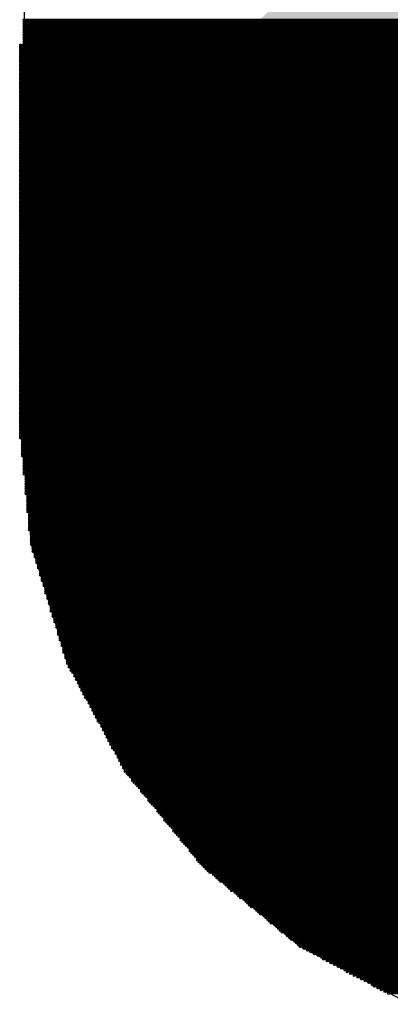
# Model space of a CAD drawing. Extents: x 0 to 30.2, y 0 to 20.7.
# Tile 123 of 131: x 18.515 to 19.037, y 17.856 to 19.243. Entities that reach past the tile are written whole.
import ezdxf

# ---------------------------------------------------------------- set-up
doc = ezdxf.new("R2010")
doc.units = 0
doc.layers.get('0').update_dxf_attribs({"linetype": 'CONTINUOUS'})
doc.layers.add('SEEEDSTUDIOXIAORP2040V1_22_GBS', color=6, linetype='CONTINUOUS')

# ---------------------------------------------------------------- blocks, each defined once
blk = doc.blocks.new('CUSTOM_270')
for points in [[(-0.801368, 0.331938), (-0.331938, 0.801368), (0.801368, 0.331938), (0.331938, 0.801368)], [(-0.801368, -0.331938), (-0.801368, 0.331938), (0.801368, -0.331938), (0.801368, 0.331938)], [(-0.331938, -0.801368), (-0.801368, -0.331938), (0.331938, -0.801368), (0.801368, -0.331938)]]:
    blk.add_solid(points)
blk = doc.blocks.new('ROUND_7')
blk.add_circle((0, 0), 0)
blk = doc.blocks.new('ROUND_8')
blk.add_circle((0, 0), 0.00127)

msp = doc.modelspace()

# ---------------------------------------------------------------- linework, layer by layer
at = {"layer": 'SEEEDSTUDIOXIAORP2040V1_22_GBS'}
for points in [[(18.52168, 20.7391), (18.52168, 19.20494)], [(18.5166, 18.67916), (18.5166, 19.20748)], [(18.5166, 19.20748), (20.50288, 19.20748)], [(18.52168, 19.20494), (20.51304, 19.20494)], [(18.53184, 18.5039), (18.5166, 18.67916)], [(18.58264, 18.3388), (18.53184, 18.5039)], [(18.66646, 18.18386), (18.58264, 18.3388)], [(18.77568, 18.04924), (18.66646, 18.18386)], [(18.9103, 17.93748), (18.77568, 18.04924)], [(19.06524, 17.8562), (18.9103, 17.93748)]]:
    msp.add_lwpolyline(points, dxfattribs=at)
at = {"layer": 'SEEEDSTUDIOXIAORP2040V1_22_GBS', "const_width": 0.00254}
for points in [[(20.51558, 19.24304), (18.52168, 19.24304)], [(18.52168, 19.2405), (20.51558, 19.2405)], [(20.51558, 19.23796), (18.52168, 19.23796)], [(18.52168, 19.23542), (20.51558, 19.23542)], [(20.51558, 19.23288), (18.52168, 19.23288)], [(18.52168, 19.23034), (20.51558, 19.23034)], [(20.51558, 19.2278), (18.52168, 19.2278)], [(18.52168, 19.22526), (20.51558, 19.22526)], [(20.51558, 19.22272), (18.52168, 19.22272)], [(18.5166, 19.20748), (20.51304, 19.20748)], [(18.52168, 19.22018), (20.51558, 19.22018)], [(20.51558, 19.21764), (18.52168, 19.21764)], [(18.52168, 19.2151), (20.51558, 19.2151)], [(20.51558, 19.21256), (18.52168, 19.21256)], [(18.52168, 19.21002), (20.51558, 19.21002)], [(20.51558, 19.20748), (18.52168, 19.20748)], [(20.51812, 19.20494), (18.5166, 19.20494)], [(18.5166, 19.2024), (20.51812, 19.2024)], [(20.51812, 19.19986), (18.5166, 19.19986)], [(18.5166, 19.19732), (20.51812, 19.19732)], [(20.51812, 19.19478), (18.5166, 19.19478)], [(18.5166, 19.19224), (20.51812, 19.19224)], [(20.51812, 19.1897), (18.5166, 19.1897)], [(18.5166, 19.18716), (20.51812, 19.18716)], [(20.51812, 19.18462), (18.5166, 19.18462)], [(18.5166, 19.18208), (20.51812, 19.18208)], [(20.51812, 19.17954), (18.5166, 19.17954)], [(18.5166, 19.177), (20.51812, 19.177)], [(20.51812, 19.17446), (18.5166, 19.17446)], [(18.5166, 19.17192), (20.51812, 19.17192)], [(20.51812, 19.16938), (18.5166, 19.16938)], [(18.5166, 19.16684), (20.51812, 19.16684)], [(20.51812, 19.1643), (18.5166, 19.1643)], [(18.5166, 19.16176), (20.51812, 19.16176)], [(20.51812, 19.15922), (18.5166, 19.15922)], [(18.5166, 19.15668), (20.51812, 19.15668)], [(20.51812, 19.15414), (18.5166, 19.15414)], [(18.5166, 19.1516), (20.51812, 19.1516)], [(20.51812, 19.14906), (18.5166, 19.14906)], [(18.5166, 19.14652), (20.51812, 19.14652)], [(20.51812, 19.14398), (18.5166, 19.14398)], [(18.5166, 19.14144), (20.51812, 19.14144)], [(20.51812, 19.1389), (18.5166, 19.1389)], [(18.5166, 19.13636), (20.51812, 19.13636)], [(20.51812, 19.13382), (18.5166, 19.13382)], [(18.5166, 19.13128), (20.51812, 19.13128)], [(20.51812, 19.12874), (18.5166, 19.12874)], [(18.5166, 19.1262), (20.51812, 19.1262)], [(20.51812, 19.12366), (18.5166, 19.12366)], [(18.5166, 19.12112), (20.51812, 19.12112)], [(20.51812, 19.11858), (18.5166, 19.11858)], [(18.5166, 19.11604), (20.51812, 19.11604)], [(20.51812, 19.1135), (18.5166, 19.1135)], [(18.5166, 19.11096), (20.51812, 19.11096)], [(20.51812, 19.10842), (18.5166, 19.10842)], [(18.5166, 19.10588), (20.51812, 19.10588)], [(20.51812, 19.10334), (18.5166, 19.10334)], [(18.5166, 19.1008), (20.51812, 19.1008)], [(20.51812, 19.09826), (18.5166, 19.09826)], [(18.5166, 19.09572), (20.51812, 19.09572)], [(20.51812, 19.09318), (18.5166, 19.09318)], [(18.5166, 19.09064), (20.51812, 19.09064)], [(20.51812, 19.0881), (18.5166, 19.0881)], [(18.5166, 19.08556), (20.51812, 19.08556)], [(20.51812, 19.08302), (18.5166, 19.08302)], [(18.5166, 19.08048), (20.51812, 19.08048)], [(20.51812, 19.07794), (18.5166, 19.07794)], [(18.5166, 19.0754), (20.51812, 19.0754)], [(20.51812, 19.07286), (18.5166, 19.07286)], [(18.5166, 19.07032), (20.51812, 19.07032)], [(20.51812, 19.06778), (18.5166, 19.06778)], [(18.5166, 19.06524), (20.51812, 19.06524)], [(20.51812, 19.0627), (18.5166, 19.0627)], [(18.5166, 19.06016), (20.51812, 19.06016)], [(20.51812, 19.05762), (18.5166, 19.05762)], [(18.5166, 19.05508), (20.51812, 19.05508)], [(20.51812, 19.05254), (18.5166, 19.05254)], [(18.5166, 19.05), (20.51812, 19.05)], [(20.51812, 19.04746), (18.5166, 19.04746)], [(18.5166, 19.04492), (20.51812, 19.04492)], [(20.51812, 19.04238), (18.5166, 19.04238)], [(18.5166, 19.03984), (20.51812, 19.03984)], [(20.51812, 19.0373), (18.5166, 19.0373)], [(18.5166, 19.03476), (20.51812, 19.03476)], [(20.51812, 19.03222), (18.5166, 19.03222)], [(18.5166, 19.02968), (20.51812, 19.02968)], [(20.51812, 19.02714), (18.5166, 19.02714)], [(18.5166, 19.0246), (20.51812, 19.0246)], [(20.51812, 19.02206), (18.5166, 19.02206)], [(18.5166, 19.01952), (20.51812, 19.01952)], [(20.51812, 19.01698), (18.5166, 19.01698)], [(18.5166, 19.01444), (20.51812, 19.01444)], [(20.51812, 19.0119), (18.5166, 19.0119)], [(18.5166, 19.00936), (20.51812, 19.00936)], [(20.51812, 19.00682), (18.5166, 19.00682)], [(18.5166, 19.00428), (20.51812, 19.00428)], [(20.51812, 19.00174), (18.5166, 19.00174)], [(18.5166, 18.9992), (20.51812, 18.9992)], [(20.51812, 18.99666), (18.5166, 18.99666)], [(18.5166, 18.99412), (20.51812, 18.99412)], [(20.51812, 18.99158), (18.5166, 18.99158)], [(18.5166, 18.98904), (20.51812, 18.98904)], [(20.51812, 18.9865), (18.5166, 18.9865)], [(18.5166, 18.98396), (20.51812, 18.98396)], [(20.51812, 18.98142), (18.5166, 18.98142)], [(18.5166, 18.97888), (20.51812, 18.97888)], [(20.51812, 18.97634), (18.5166, 18.97634)], [(18.5166, 18.9738), (20.51812, 18.9738)], [(20.51812, 18.97126), (18.5166, 18.97126)], [(18.5166, 18.96872), (20.51812, 18.96872)], [(20.51812, 18.96618), (18.5166, 18.96618)], [(18.5166, 18.96364), (20.51812, 18.96364)], [(20.51812, 18.9611), (18.5166, 18.9611)], [(18.5166, 18.95856), (20.51812, 18.95856)], [(20.51812, 18.95602), (18.5166, 18.95602)], [(18.5166, 18.95348), (20.51812, 18.95348)], [(20.51812, 18.95094), (18.5166, 18.95094)], [(18.5166, 18.9484), (20.51812, 18.9484)], [(20.51812, 18.94586), (18.5166, 18.94586)], [(18.5166, 18.94332), (20.51812, 18.94332)], [(20.51812, 18.94078), (18.5166, 18.94078)], [(18.5166, 18.93824), (20.51812, 18.93824)], [(20.51812, 18.9357), (18.5166, 18.9357)], [(18.5166, 18.93316), (20.51812, 18.93316)], [(20.51812, 18.93062), (18.5166, 18.93062)], [(18.5166, 18.92808), (20.51812, 18.92808)], [(20.51812, 18.92554), (18.5166, 18.92554)], [(18.5166, 18.923), (20.51812, 18.923)], [(20.51812, 18.92046), (18.5166, 18.92046)], [(18.5166, 18.91792), (20.51812, 18.91792)], [(20.51812, 18.91538), (18.5166, 18.91538)], [(18.5166, 18.91284), (20.51812, 18.91284)], [(20.51812, 18.9103), (18.5166, 18.9103)], [(18.5166, 18.90776), (20.51812, 18.90776)], [(20.51812, 18.90522), (18.5166, 18.90522)], [(18.5166, 18.90268), (20.51812, 18.90268)], [(20.51812, 18.90014), (18.5166, 18.90014)], [(18.5166, 18.8976), (20.51812, 18.8976)], [(20.51812, 18.89506), (18.5166, 18.89506)], [(18.5166, 18.89252), (20.51812, 18.89252)], [(20.51812, 18.88998), (18.5166, 18.88998)], [(18.5166, 18.88744), (20.51812, 18.88744)], [(20.51812, 18.8849), (18.5166, 18.8849)], [(18.5166, 18.88236), (20.51812, 18.88236)], [(20.51812, 18.87982), (18.5166, 18.87982)], [(18.5166, 18.87728), (20.51812, 18.87728)], [(20.51812, 18.87474), (18.5166, 18.87474)], [(18.5166, 18.8722), (20.51812, 18.8722)], [(20.51812, 18.86966), (18.5166, 18.86966)], [(18.5166, 18.86712), (20.51812, 18.86712)], [(20.51812, 18.86458), (18.5166, 18.86458)], [(18.5166, 18.86204), (20.51812, 18.86204)], [(20.51812, 18.8595), (18.5166, 18.8595)], [(18.5166, 18.85696), (20.51812, 18.85696)], [(20.51812, 18.85442), (18.5166, 18.85442)], [(18.5166, 18.85188), (20.51812, 18.85188)], [(20.51812, 18.84934), (18.5166, 18.84934)], [(18.5166, 18.8468), (20.51812, 18.8468)], [(20.51812, 18.84426), (18.5166, 18.84426)], [(18.5166, 18.84172), (20.51812, 18.84172)], [(20.51812, 18.83918), (18.5166, 18.83918)], [(18.5166, 18.83664), (20.51812, 18.83664)], [(20.51812, 18.8341), (18.5166, 18.8341)], [(18.5166, 18.83156), (20.51812, 18.83156)], [(20.51812, 18.82902), (18.5166, 18.82902)], [(18.5166, 18.82648), (20.51812, 18.82648)], [(20.51812, 18.82394), (18.5166, 18.82394)], [(18.5166, 18.8214), (20.51812, 18.8214)], [(20.51812, 18.81886), (18.5166, 18.81886)], [(18.5166, 18.81632), (20.51812, 18.81632)], [(20.51812, 18.81378), (18.5166, 18.81378)], [(18.5166, 18.81124), (20.51812, 18.81124)], [(20.51812, 18.8087), (18.5166, 18.8087)], [(18.5166, 18.80616), (20.51812, 18.80616)], [(20.51812, 18.80362), (18.5166, 18.80362)], [(18.5166, 18.80108), (20.51812, 18.80108)], [(20.51812, 18.79854), (18.5166, 18.79854)], [(18.5166, 18.796), (20.51812, 18.796)], [(20.51812, 18.79346), (18.5166, 18.79346)], [(18.5166, 18.79092), (20.51812, 18.79092)], [(20.51812, 18.78838), (18.5166, 18.78838)], [(18.5166, 18.78584), (20.51812, 18.78584)], [(20.51812, 18.7833), (18.5166, 18.7833)], [(18.5166, 18.78076), (20.51812, 18.78076)], [(20.51812, 18.77822), (18.5166, 18.77822)], [(18.5166, 18.77568), (20.51812, 18.77568)], [(20.51812, 18.77314), (18.5166, 18.77314)], [(18.5166, 18.7706), (20.51812, 18.7706)], [(20.51812, 18.76806), (18.5166, 18.76806)], [(18.5166, 18.76552), (20.51812, 18.76552)], [(20.51812, 18.76298), (18.5166, 18.76298)], [(18.5166, 18.76044), (20.51812, 18.76044)], [(20.51812, 18.7579), (18.5166, 18.7579)], [(18.5166, 18.75536), (20.51812, 18.75536)], [(20.51812, 18.75282), (18.5166, 18.75282)], [(18.5166, 18.75028), (20.51812, 18.75028)], [(20.51812, 18.74774), (18.5166, 18.74774)], [(18.5166, 18.7452), (20.51812, 18.7452)], [(20.51812, 18.74266), (18.5166, 18.74266)], [(18.5166, 18.74012), (20.51812, 18.74012)], [(20.51812, 18.73758), (18.5166, 18.73758)], [(18.5166, 18.73504), (20.51812, 18.73504)], [(20.51812, 18.7325), (18.5166, 18.7325)], [(18.5166, 18.72996), (20.51812, 18.72996)], [(20.51812, 18.72742), (18.5166, 18.72742)], [(18.5166, 18.72488), (20.51812, 18.72488)], [(20.51812, 18.72234), (18.5166, 18.72234)], [(18.5166, 18.7198), (20.51812, 18.7198)], [(20.51812, 18.71726), (18.5166, 18.71726)], [(18.5166, 18.71472), (20.51812, 18.71472)], [(20.51812, 18.71218), (18.5166, 18.71218)], [(18.5166, 18.70964), (20.51812, 18.70964)], [(20.51812, 18.7071), (18.5166, 18.7071)], [(18.5166, 18.70456), (20.51812, 18.70456)], [(20.51812, 18.70202), (18.5166, 18.70202)], [(18.5166, 18.69948), (20.51812, 18.69948)], [(20.51812, 18.69694), (18.5166, 18.69694)], [(18.5166, 18.6944), (20.51812, 18.6944)], [(20.51812, 18.69186), (18.5166, 18.69186)], [(18.5166, 18.68932), (20.51812, 18.68932)], [(20.51812, 18.68678), (18.5166, 18.68678)], [(18.5166, 18.68424), (20.51812, 18.68424)], [(20.51812, 18.6817), (18.5166, 18.6817)], [(18.5166, 18.67916), (20.51812, 18.67916)], [(20.51558, 18.67662), (18.5166, 18.67662)], [(18.5166, 18.67408), (20.51558, 18.67408)], [(20.51558, 18.67154), (18.5166, 18.67154)], [(18.5166, 18.669), (20.51558, 18.669)], [(20.51558, 18.66646), (18.5166, 18.66646)], [(18.5166, 18.66392), (20.51558, 18.66392)], [(20.51558, 18.66138), (18.5166, 18.66138)], [(18.5166, 18.65884), (20.51558, 18.65884)], [(20.51558, 18.6563), (18.5166, 18.6563)], [(18.5166, 18.65376), (20.51558, 18.65376)], [(20.51304, 18.65122), (18.51914, 18.65122)], [(18.51914, 18.64868), (20.51304, 18.64868)], [(20.51304, 18.64614), (18.51914, 18.64614)], [(18.51914, 18.6436), (20.51304, 18.6436)], [(20.51304, 18.64106), (18.51914, 18.64106)], [(18.51914, 18.63852), (20.51304, 18.63852)], [(20.51304, 18.63598), (18.51914, 18.63598)], [(18.51914, 18.63344), (20.51304, 18.63344)], [(20.51304, 18.6309), (18.51914, 18.6309)], [(18.51914, 18.62836), (20.51304, 18.62836)], [(20.51304, 18.62582), (18.52168, 18.62582)], [(18.52168, 18.62328), (20.5105, 18.62328)], [(20.5105, 18.62074), (18.52168, 18.62074)], [(18.52168, 18.6182), (20.5105, 18.6182)], [(20.5105, 18.61566), (18.52168, 18.61566)], [(18.52168, 18.61312), (20.5105, 18.61312)], [(20.5105, 18.61058), (18.52168, 18.61058)], [(18.52168, 18.60804), (20.5105, 18.60804)], [(20.5105, 18.6055), (18.52168, 18.6055)], [(18.52168, 18.60296), (20.5105, 18.60296)], [(20.5105, 18.60042), (18.52422, 18.60042)], [(18.52422, 18.59788), (20.50796, 18.59788)], [(20.50796, 18.59534), (18.52422, 18.59534)], [(18.52422, 18.5928), (20.50796, 18.5928)], [(20.50796, 18.59026), (18.52422, 18.59026)], [(18.52422, 18.58772), (20.50796, 18.58772)], [(20.50796, 18.58518), (18.52422, 18.58518)], [(18.52422, 18.58264), (20.50796, 18.58264)], [(20.50796, 18.5801), (18.52422, 18.5801)], [(18.52422, 18.57756), (20.50796, 18.57756)], [(20.50796, 18.57502), (18.52422, 18.57502)], [(18.52676, 18.57248), (20.50542, 18.57248)], [(20.50542, 18.56994), (18.52676, 18.56994)], [(18.52676, 18.5674), (20.50542, 18.5674)], [(20.50542, 18.56486), (18.52676, 18.56486)], [(18.52676, 18.56232), (20.50542, 18.56232)], [(20.50542, 18.55978), (18.52676, 18.55978)], [(18.52676, 18.55724), (20.50542, 18.55724)], [(20.50542, 18.5547), (18.52676, 18.5547)], [(18.52676, 18.55216), (20.50542, 18.55216)], [(20.50542, 18.54962), (18.52676, 18.54962)], [(18.5293, 18.54708), (20.50288, 18.54708)], [(20.50288, 18.54454), (18.5293, 18.54454)], [(18.5293, 18.542), (20.50288, 18.542)], [(20.50288, 18.53946), (18.5293, 18.53946)], [(18.5293, 18.53692), (20.50288, 18.53692)], [(20.50288, 18.53438), (18.5293, 18.53438)], [(18.5293, 18.53184), (20.50288, 18.53184)], [(20.50288, 18.5293), (18.5293, 18.5293)], [(18.5293, 18.52676), (20.50288, 18.52676)], [(20.50288, 18.52422), (18.5293, 18.52422)], [(18.53184, 18.52168), (20.50034, 18.52168)], [(20.50034, 18.51914), (18.53184, 18.51914)], [(18.53184, 18.5166), (20.50034, 18.5166)], [(20.50034, 18.51406), (18.53184, 18.51406)], [(18.53184, 18.51152), (20.50034, 18.51152)], [(20.50034, 18.50898), (18.53184, 18.50898)], [(18.53184, 18.50644), (20.50034, 18.50644)], [(20.50034, 18.5039), (18.53184, 18.5039)], [(18.53438, 18.50136), (20.4978, 18.50136)], [(20.4978, 18.49882), (18.53438, 18.49882)], [(18.53438, 18.49628), (20.4978, 18.49628)], [(20.4978, 18.49374), (18.53438, 18.49374)], [(18.53692, 18.4912), (20.49526, 18.4912)], [(20.49526, 18.48866), (18.53692, 18.48866)], [(18.53692, 18.48612), (20.49526, 18.48612)], [(20.49272, 18.48358), (18.53946, 18.48358)], [(18.53946, 18.48104), (20.49272, 18.48104)], [(20.49272, 18.4785), (18.53946, 18.4785)], [(18.542, 18.47596), (20.49018, 18.47596)], [(20.49018, 18.47342), (18.542, 18.47342)], [(18.542, 18.47088), (20.49018, 18.47088)], [(20.49018, 18.46834), (18.54454, 18.46834)], [(18.54454, 18.4658), (20.48764, 18.4658)], [(20.48764, 18.46326), (18.54454, 18.46326)], [(18.54454, 18.46072), (20.48764, 18.46072)], [(20.4851, 18.45818), (18.54708, 18.45818)], [(18.54708, 18.45564), (20.4851, 18.45564)], [(20.4851, 18.4531), (18.54708, 18.4531)], [(18.54962, 18.45056), (20.48256, 18.45056)], [(20.48256, 18.44802), (18.54962, 18.44802)], [(18.54962, 18.44548), (20.48256, 18.44548)], [(20.48256, 18.44294), (18.55216, 18.44294)], [(18.55216, 18.4404), (20.48002, 18.4404)], [(20.48002, 18.43786), (18.55216, 18.43786)], [(18.55216, 18.43532), (20.48002, 18.43532)], [(20.47748, 18.43278), (18.5547, 18.43278)], [(18.5547, 18.43024), (20.47748, 18.43024)], [(20.47748, 18.4277), (18.5547, 18.4277)], [(18.55724, 18.42516), (20.47494, 18.42516)], [(20.47494, 18.42262), (18.55724, 18.42262)], [(18.55724, 18.42008), (20.47494, 18.42008)], [(20.4724, 18.41754), (18.55978, 18.41754)], [(18.55978, 18.415), (20.4724, 18.415)], [(20.4724, 18.41246), (18.55978, 18.41246)], [(18.55978, 18.40992), (20.4724, 18.40992)], [(20.46986, 18.40738), (18.56232, 18.40738)], [(18.56232, 18.40484), (20.46986, 18.40484)], [(20.46986, 18.4023), (18.56232, 18.4023)], [(18.56486, 18.39976), (20.46732, 18.39976)], [(20.46732, 18.39722), (18.56486, 18.39722)], [(18.56486, 18.39468), (20.46732, 18.39468)], [(20.46478, 18.39214), (18.5674, 18.39214)], [(18.5674, 18.3896), (20.46478, 18.3896)], [(20.46478, 18.38706), (18.5674, 18.38706)], [(18.56994, 18.38452), (20.46478, 18.38452)], [(20.46224, 18.38198), (18.56994, 18.38198)], [(18.56994, 18.37944), (20.46224, 18.37944)], [(20.46224, 18.3769), (18.56994, 18.3769)], [(18.57248, 18.37436), (20.4597, 18.37436)], [(20.4597, 18.37182), (18.57248, 18.37182)], [(18.57248, 18.36928), (20.4597, 18.36928)], [(20.45716, 18.36674), (18.57502, 18.36674)], [(18.57502, 18.3642), (20.45716, 18.3642)], [(20.45716, 18.36166), (18.57502, 18.36166)], [(18.57756, 18.35912), (20.45716, 18.35912)], [(20.45462, 18.35658), (18.57756, 18.35658)], [(18.57756, 18.35404), (20.45462, 18.35404)], [(20.45462, 18.3515), (18.57756, 18.3515)], [(18.5801, 18.34896), (20.45208, 18.34896)], [(20.45208, 18.34642), (18.5801, 18.34642)], [(18.5801, 18.34388), (20.45208, 18.34388)], [(20.44954, 18.34134), (18.58264, 18.34134)], [(18.58264, 18.3388), (20.44954, 18.3388)], [(20.44954, 18.33626), (18.58264, 18.33626)], [(18.58518, 18.33372), (20.447, 18.33372)], [(20.447, 18.33118), (18.58518, 18.33118)], [(18.58772, 18.32864), (20.44446, 18.32864)], [(20.44446, 18.3261), (18.58772, 18.3261)], [(18.59026, 18.32356), (20.44192, 18.32356)], [(20.43938, 18.32102), (18.5928, 18.32102)], [(18.5928, 18.31848), (20.43938, 18.31848)], [(20.43684, 18.31594), (18.59534, 18.31594)], [(18.59534, 18.3134), (20.43684, 18.3134)], [(20.4343, 18.31086), (18.59788, 18.31086)], [(18.59788, 18.30832), (20.4343, 18.30832)], [(20.43176, 18.30578), (18.60042, 18.30578)], [(18.60042, 18.30324), (20.43176, 18.30324)], [(20.42922, 18.3007), (18.60296, 18.3007)], [(18.60296, 18.29816), (20.42922, 18.29816)], [(20.42668, 18.29562), (18.6055, 18.29562)], [(18.6055, 18.29308), (20.42668, 18.29308)], [(20.42414, 18.29054), (18.60804, 18.29054)], [(18.60804, 18.288), (20.42414, 18.288)], [(20.4216, 18.28546), (18.61058, 18.28546)], [(18.61312, 18.28292), (20.41906, 18.28292)], [(20.41906, 18.28038), (18.61312, 18.28038)], [(18.61566, 18.27784), (20.41652, 18.27784)], [(20.41652, 18.2753), (18.61566, 18.2753)], [(18.6182, 18.27276), (20.41398, 18.27276)], [(20.41398, 18.27022), (18.6182, 18.27022)], [(18.62074, 18.26768), (20.41144, 18.26768)], [(20.41144, 18.26514), (18.62074, 18.26514)], [(18.62328, 18.2626), (20.4089, 18.2626)], [(20.4089, 18.26006), (18.62328, 18.26006)], [(18.62582, 18.25752), (20.40636, 18.25752)], [(20.40636, 18.25498), (18.62582, 18.25498)], [(18.62836, 18.25244), (20.40382, 18.25244)], [(20.40382, 18.2499), (18.6309, 18.2499)], [(18.6309, 18.24736), (20.40128, 18.24736)], [(20.39874, 18.24482), (18.63344, 18.24482)], [(18.63344, 18.24228), (20.39874, 18.24228)], [(20.3962, 18.23974), (18.63598, 18.23974)], [(18.63598, 18.2372), (20.3962, 18.2372)], [(20.39366, 18.23466), (18.63852, 18.23466)], [(18.63852, 18.23212), (20.39366, 18.23212)], [(20.39112, 18.22958), (18.64106, 18.22958)], [(18.64106, 18.22704), (20.39112, 18.22704)], [(20.38858, 18.2245), (18.6436, 18.2245)], [(18.6436, 18.22196), (20.38858, 18.22196)], [(20.38604, 18.21942), (18.64614, 18.21942)], [(18.64614, 18.21688), (20.38604, 18.21688)], [(20.3835, 18.21434), (18.64868, 18.21434)], [(18.65122, 18.2118), (20.3835, 18.2118)], [(20.38096, 18.20926), (18.65122, 18.20926)], [(18.65376, 18.20672), (20.37842, 18.20672)], [(20.37842, 18.20418), (18.65376, 18.20418)], [(18.6563, 18.20164), (20.37588, 18.20164)], [(20.37588, 18.1991), (18.6563, 18.1991)], [(18.65884, 18.19656), (20.37334, 18.19656)], [(20.37334, 18.19402), (18.65884, 18.19402)], [(18.66138, 18.19148), (20.3708, 18.19148)], [(20.3708, 18.18894), (18.66138, 18.18894)], [(18.66392, 18.1864), (20.36826, 18.1864)], [(20.36826, 18.18386), (18.66392, 18.18386)], [(18.66646, 18.18132), (20.36572, 18.18132)], [(20.36318, 18.17878), (18.669, 18.17878)], [(18.67154, 18.17624), (20.36064, 18.17624)], [(20.3581, 18.1737), (18.67408, 18.1737)], [(18.67408, 18.17116), (20.3581, 18.17116)], [(20.35556, 18.16862), (18.67662, 18.16862)], [(18.67916, 18.16608), (20.35302, 18.16608)], [(20.35048, 18.16354), (18.6817, 18.16354)], [(18.68424, 18.161), (20.34794, 18.161)], [(20.34794, 18.15846), (18.68678, 18.15846)], [(18.68678, 18.15592), (20.3454, 18.15592)], [(20.34286, 18.15338), (18.68932, 18.15338)], [(18.69186, 18.15084), (20.34032, 18.15084)], [(20.33778, 18.1483), (18.6944, 18.1483)], [(18.69694, 18.14576), (20.33524, 18.14576)], [(20.33524, 18.14322), (18.69694, 18.14322)], [(18.69948, 18.14068), (20.3327, 18.14068)], [(20.33016, 18.13814), (18.70202, 18.13814)], [(18.70456, 18.1356), (20.32762, 18.1356)], [(20.32508, 18.13306), (18.7071, 18.13306)], [(18.70964, 18.13052), (20.32254, 18.13052)], [(20.32254, 18.12798), (18.70964, 18.12798)], [(18.71218, 18.12544), (20.32, 18.12544)], [(20.31746, 18.1229), (18.71472, 18.1229)], [(18.71726, 18.12036), (20.31492, 18.12036)], [(20.31238, 18.11782), (18.7198, 18.11782)], [(18.7198, 18.11528), (20.31238, 18.11528)], [(20.30984, 18.11274), (18.72234, 18.11274)], [(18.72488, 18.1102), (20.3073, 18.1102)], [(20.30476, 18.10766), (18.72742, 18.10766)], [(18.72996, 18.10512), (20.30222, 18.10512)], [(20.29968, 18.10258), (18.7325, 18.10258)], [(18.7325, 18.10004), (20.29968, 18.10004)], [(20.29714, 18.0975), (18.73504, 18.0975)], [(18.73758, 18.09496), (20.2946, 18.09496)], [(20.29206, 18.09242), (18.74012, 18.09242)], [(18.74266, 18.08988), (20.28952, 18.08988)], [(20.28952, 18.08734), (18.74266, 18.08734)], [(18.7452, 18.0848), (20.28698, 18.0848)], [(20.28444, 18.08226), (18.74774, 18.08226)], [(18.75028, 18.07972), (20.2819, 18.07972)], [(20.27936, 18.07718), (18.75282, 18.07718)], [(18.75536, 18.07464), (20.27682, 18.07464)], [(20.27682, 18.0721), (18.75536, 18.0721)], [(18.7579, 18.06956), (20.27428, 18.06956)], [(20.27174, 18.06702), (18.76044, 18.06702)], [(18.76298, 18.06448), (20.2692, 18.06448)], [(20.26666, 18.06194), (18.76552, 18.06194)], [(18.76552, 18.0594), (20.26666, 18.0594)], [(20.26412, 18.05686), (18.76806, 18.05686)], [(18.7706, 18.05432), (20.26158, 18.05432)], [(20.25904, 18.05178), (18.77314, 18.05178)], [(18.77568, 18.04924), (20.2565, 18.04924)], [(20.25396, 18.0467), (18.77822, 18.0467)], [(18.78076, 18.04416), (20.25142, 18.04416)], [(20.24888, 18.04162), (18.7833, 18.04162)], [(18.78838, 18.03908), (20.24634, 18.03908)], [(20.24126, 18.03654), (18.79092, 18.03654)], [(18.79346, 18.034), (20.23872, 18.034)], [(20.23618, 18.03146), (18.796, 18.03146)], [(18.79854, 18.02892), (20.23364, 18.02892)], [(20.22856, 18.02638), (18.80362, 18.02638)], [(18.80616, 18.02384), (20.22602, 18.02384)], [(20.22348, 18.0213), (18.8087, 18.0213)], [(18.81124, 18.01876), (20.22094, 18.01876)], [(20.2184, 18.01622), (18.81378, 18.01622)], [(18.81886, 18.01368), (20.21332, 18.01368)], [(20.21078, 18.01114), (18.8214, 18.01114)], [(18.82394, 18.0086), (20.20824, 18.0086)], [(20.2057, 18.00606), (18.82648, 18.00606)], [(18.83156, 18.00352), (20.20062, 18.00352)], [(20.19808, 18.00098), (18.8341, 18.00098)], [(18.83664, 17.99844), (20.19554, 17.99844)], [(20.193, 17.9959), (18.83918, 17.9959)], [(18.84172, 17.99336), (20.19046, 17.99336)], [(20.18538, 17.99082), (18.8468, 17.99082)], [(18.84934, 17.98828), (20.18284, 17.98828)], [(20.1803, 17.98574), (18.85188, 17.98574)], [(18.85442, 17.9832), (20.17776, 17.9832)], [(20.17522, 17.98066), (18.8595, 17.98066)], [(18.86204, 17.97812), (20.17014, 17.97812)], [(20.1676, 17.97558), (18.86458, 17.97558)], [(18.86712, 17.97304), (20.16506, 17.97304)], [(20.16252, 17.9705), (18.86966, 17.9705)], [(18.87474, 17.96796), (20.15744, 17.96796)], [(20.1549, 17.96542), (18.87728, 17.96542)], [(18.87982, 17.96288), (20.15236, 17.96288)], [(20.14982, 17.96034), (18.88236, 17.96034)], [(18.8849, 17.9578), (20.14728, 17.9578)], [(20.1422, 17.95526), (18.88998, 17.95526)], [(18.89252, 17.95272), (20.13966, 17.95272)], [(20.13712, 17.95018), (18.89506, 17.95018)], [(18.8976, 17.94764), (20.13458, 17.94764)], [(20.1295, 17.9451), (18.90268, 17.9451)], [(18.90522, 17.94256), (20.12696, 17.94256)], [(20.12442, 17.94002), (18.90776, 17.94002)], [(18.9103, 17.93748), (20.12188, 17.93748)], [(20.1168, 17.93494), (18.91538, 17.93494)], [(18.92046, 17.9324), (20.11172, 17.9324)], [(20.10664, 17.92986), (18.92554, 17.92986)], [(18.93062, 17.92732), (20.10156, 17.92732)], [(20.09648, 17.92478), (18.9357, 17.92478)], [(18.94078, 17.92224), (20.09394, 17.92224)], [(20.08886, 17.9197), (18.94332, 17.9197)], [(18.9484, 17.91716), (20.08378, 17.91716)], [(20.0787, 17.91462), (18.95348, 17.91462)], [(18.95856, 17.91208), (20.07362, 17.91208)], [(20.06854, 17.90954), (18.96364, 17.90954)], [(18.96872, 17.907), (20.06346, 17.907)], [(20.05838, 17.90446), (18.9738, 17.90446)], [(18.97634, 17.90192), (20.05584, 17.90192)], [(20.05076, 17.89938), (18.98142, 17.89938)], [(18.9865, 17.89684), (20.04568, 17.89684)], [(20.0406, 17.8943), (18.99158, 17.8943)], [(18.99666, 17.89176), (20.03552, 17.89176)], [(20.03044, 17.88922), (19.00174, 17.88922)], [(19.00682, 17.88668), (20.02536, 17.88668)], [(20.02028, 17.88414), (19.0119, 17.88414)], [(19.01444, 17.8816), (20.01774, 17.8816)], [(20.01266, 17.87906), (19.01952, 17.87906)], [(19.0246, 17.87652), (20.00758, 17.87652)], [(20.0025, 17.87398), (19.02968, 17.87398)], [(19.03476, 17.87144), (19.99742, 17.87144)]]:
    msp.add_lwpolyline(points, dxfattribs=at)

# ---------------------------------------------------------------- block references
at = {"layer": 'SEEEDSTUDIOXIAORP2040V1_22_GBS'}
for name, p in [('CUSTOM_270', (19.51482, 18.7706)), ('ROUND_8', (18.52168, 19.24304)), ('ROUND_8', (18.52168, 19.2405)), ('ROUND_8', (18.52168, 19.23796)), ('ROUND_8', (18.52168, 19.23542)), ('ROUND_8', (18.52168, 19.23288)), ('ROUND_8', (18.52168, 19.23034)), ('ROUND_8', (18.52168, 19.2278)), ('ROUND_8', (18.52168, 19.22526)), ('ROUND_8', (18.52168, 19.22272)), ('ROUND_8', (18.5166, 19.20748)), ('ROUND_8', (18.52168, 19.22018)), ('ROUND_8', (18.52168, 19.21764)), ('ROUND_8', (18.52168, 19.2151)), ('ROUND_8', (18.52168, 19.21256)), ('ROUND_8', (18.52168, 19.21002)), ('ROUND_8', (18.52168, 19.20748)), ('ROUND_7', (18.5166, 19.20748)), ('ROUND_7', (18.52168, 19.20494)), ('ROUND_7', (18.52168, 19.20494)), ('ROUND_8', (18.5166, 19.20494)), ('ROUND_8', (18.5166, 19.2024)), ('ROUND_8', (18.5166, 19.19986)), ('ROUND_8', (18.5166, 19.19732)), ('ROUND_8', (18.5166, 19.19478)), ('ROUND_8', (18.5166, 19.19224)), ('ROUND_8', (18.5166, 19.1897)), ('ROUND_8', (18.5166, 19.18716)), ('ROUND_8', (18.5166, 19.18462)), ('ROUND_8', (18.5166, 19.18208)), ('ROUND_8', (18.5166, 19.17954)), ('ROUND_8', (18.5166, 19.177)), ('ROUND_8', (18.5166, 19.17446)), ('ROUND_8', (18.5166, 19.17192)), ('ROUND_8', (18.5166, 19.16938)), ('ROUND_8', (18.5166, 19.16684)), ('ROUND_8', (18.5166, 19.1643)), ('ROUND_8', (18.5166, 19.16176)), ('ROUND_8', (18.5166, 19.15922)), ('ROUND_8', (18.5166, 19.15668)), ('ROUND_8', (18.5166, 19.15414)), ('ROUND_8', (18.5166, 19.1516)), ('ROUND_8', (18.5166, 19.14906)), ('ROUND_8', (18.5166, 19.14652)), ('ROUND_8', (18.5166, 19.14398)), ('ROUND_8', (18.5166, 19.14144)), ('ROUND_8', (18.5166, 19.1389)), ('ROUND_8', (18.5166, 19.13636)), ('ROUND_8', (18.5166, 19.13382)), ('ROUND_8', (18.5166, 19.13128)), ('ROUND_8', (18.5166, 19.12874)), ('ROUND_8', (18.5166, 19.1262)), ('ROUND_8', (18.5166, 19.12366)), ('ROUND_8', (18.5166, 19.12112)), ('ROUND_8', (18.5166, 19.11858)), ('ROUND_8', (18.5166, 19.11604)), ('ROUND_8', (18.5166, 19.1135)), ('ROUND_8', (18.5166, 19.11096)), ('ROUND_8', (18.5166, 19.10842)), ('ROUND_8', (18.5166, 19.10588)), ('ROUND_8', (18.5166, 19.10334)), ('ROUND_8', (18.5166, 19.1008)), ('ROUND_8', (18.5166, 19.09826)), ('ROUND_8', (18.5166, 19.09572)), ('ROUND_8', (18.5166, 19.09318)), ('ROUND_8', (18.5166, 19.09064)), ('ROUND_8', (18.5166, 19.0881)), ('ROUND_8', (18.5166, 19.08556)), ('ROUND_8', (18.5166, 19.08302)), ('ROUND_8', (18.5166, 19.08048)), ('ROUND_8', (18.5166, 19.07794)), ('ROUND_8', (18.5166, 19.0754)), ('ROUND_8', (18.5166, 19.07286)), ('ROUND_8', (18.5166, 19.07032)), ('ROUND_8', (18.5166, 19.06778)), ('ROUND_8', (18.5166, 19.06524)), ('ROUND_8', (18.5166, 19.0627)), ('ROUND_8', (18.5166, 19.06016)), ('ROUND_8', (18.5166, 19.05762)), ('ROUND_8', (18.5166, 19.05508)), ('ROUND_8', (18.5166, 19.05254)), ('ROUND_8', (18.5166, 19.05)), ('ROUND_8', (18.5166, 19.04746)), ('ROUND_8', (18.5166, 19.04492)), ('ROUND_8', (18.5166, 19.04238)), ('ROUND_8', (18.5166, 19.03984)), ('ROUND_8', (18.5166, 19.0373)), ('ROUND_8', (18.5166, 19.03476)), ('ROUND_8', (18.5166, 19.03222)), ('ROUND_8', (18.5166, 19.02968)), ('ROUND_8', (18.5166, 19.02714)), ('ROUND_8', (18.5166, 19.0246)), ('ROUND_8', (18.5166, 19.02206)), ('ROUND_8', (18.5166, 19.01952)), ('ROUND_8', (18.5166, 19.01698)), ('ROUND_8', (18.5166, 19.01444)), ('ROUND_8', (18.5166, 19.0119)), ('ROUND_8', (18.5166, 19.00936)), ('ROUND_8', (18.5166, 19.00682)), ('ROUND_8', (18.5166, 19.00428)), ('ROUND_8', (18.5166, 19.00174)), ('ROUND_8', (18.5166, 18.9992)), ('ROUND_8', (18.5166, 18.99666)), ('ROUND_8', (18.5166, 18.99412)), ('ROUND_8', (18.5166, 18.99158)), ('ROUND_8', (18.5166, 18.98904)), ('ROUND_8', (18.5166, 18.9865)), ('ROUND_8', (18.5166, 18.98396)), ('ROUND_8', (18.5166, 18.98142)), ('ROUND_8', (18.5166, 18.97888)), ('ROUND_8', (18.5166, 18.97634)), ('ROUND_8', (18.5166, 18.9738)), ('ROUND_8', (18.5166, 18.97126)), ('ROUND_8', (18.5166, 18.96872)), ('ROUND_8', (18.5166, 18.96618)), ('ROUND_8', (18.5166, 18.96364)), ('ROUND_8', (18.5166, 18.9611)), ('ROUND_8', (18.5166, 18.95856)), ('ROUND_8', (18.5166, 18.95602)), ('ROUND_8', (18.5166, 18.95348)), ('ROUND_8', (18.5166, 18.95094)), ('ROUND_8', (18.5166, 18.9484)), ('ROUND_8', (18.5166, 18.94586)), ('ROUND_8', (18.5166, 18.94332)), ('ROUND_8', (18.5166, 18.94078)), ('ROUND_8', (18.5166, 18.93824)), ('ROUND_8', (18.5166, 18.9357)), ('ROUND_8', (18.5166, 18.93316)), ('ROUND_8', (18.5166, 18.93062)), ('ROUND_8', (18.5166, 18.92808)), ('ROUND_8', (18.5166, 18.92554)), ('ROUND_8', (18.5166, 18.923)), ('ROUND_8', (18.5166, 18.92046)), ('ROUND_8', (18.5166, 18.91792)), ('ROUND_8', (18.5166, 18.91538)), ('ROUND_8', (18.5166, 18.91284)), ('ROUND_8', (18.5166, 18.9103)), ('ROUND_8', (18.5166, 18.90776)), ('ROUND_8', (18.5166, 18.90522)), ('ROUND_8', (18.5166, 18.90268)), ('ROUND_8', (18.5166, 18.90014)), ('ROUND_8', (18.5166, 18.8976)), ('ROUND_8', (18.5166, 18.89506)), ('ROUND_8', (18.5166, 18.89252)), ('ROUND_8', (18.5166, 18.88998)), ('ROUND_8', (18.5166, 18.88744)), ('ROUND_8', (18.5166, 18.8849)), ('ROUND_8', (18.5166, 18.88236)), ('ROUND_8', (18.5166, 18.87982)), ('ROUND_8', (18.5166, 18.87728)), ('ROUND_8', (18.5166, 18.87474)), ('ROUND_8', (18.5166, 18.8722)), ('ROUND_8', (18.5166, 18.86966)), ('ROUND_8', (18.5166, 18.86712)), ('ROUND_8', (18.5166, 18.86458)), ('ROUND_8', (18.5166, 18.86204)), ('ROUND_8', (18.5166, 18.8595)), ('ROUND_8', (18.5166, 18.85696)), ('ROUND_8', (18.5166, 18.85442)), ('ROUND_8', (18.5166, 18.85188)), ('ROUND_8', (18.5166, 18.84934)), ('ROUND_8', (18.5166, 18.8468)), ('ROUND_8', (18.5166, 18.84426)), ('ROUND_8', (18.5166, 18.84172)), ('ROUND_8', (18.5166, 18.83918)), ('ROUND_8', (18.5166, 18.83664)), ('ROUND_8', (18.5166, 18.8341)), ('ROUND_8', (18.5166, 18.83156)), ('ROUND_8', (18.5166, 18.82902)), ('ROUND_8', (18.5166, 18.82648)), ('ROUND_8', (18.5166, 18.82394)), ('ROUND_8', (18.5166, 18.8214)), ('ROUND_8', (18.5166, 18.81886)), ('ROUND_8', (18.5166, 18.81632)), ('ROUND_8', (18.5166, 18.81378)), ('ROUND_8', (18.5166, 18.81124)), ('ROUND_8', (18.5166, 18.8087)), ('ROUND_8', (18.5166, 18.80616)), ('ROUND_8', (18.5166, 18.80362)), ('ROUND_8', (18.5166, 18.80108)), ('ROUND_8', (18.5166, 18.79854)), ('ROUND_8', (18.5166, 18.796)), ('ROUND_8', (18.5166, 18.79346)), ('ROUND_8', (18.5166, 18.79092)), ('ROUND_8', (18.5166, 18.78838)), ('ROUND_8', (18.5166, 18.78584)), ('ROUND_8', (18.5166, 18.7833)), ('ROUND_8', (18.5166, 18.78076)), ('ROUND_8', (18.5166, 18.77822)), ('ROUND_8', (18.5166, 18.77568)), ('ROUND_8', (18.5166, 18.77314)), ('ROUND_8', (18.5166, 18.7706)), ('ROUND_8', (18.5166, 18.76806)), ('ROUND_8', (18.5166, 18.76552)), ('ROUND_8', (18.5166, 18.76298)), ('ROUND_8', (18.5166, 18.76044)), ('ROUND_8', (18.5166, 18.7579)), ('ROUND_8', (18.5166, 18.75536)), ('ROUND_8', (18.5166, 18.75282)), ('ROUND_8', (18.5166, 18.75028)), ('ROUND_8', (18.5166, 18.74774)), ('ROUND_8', (18.5166, 18.7452)), ('ROUND_8', (18.5166, 18.74266)), ('ROUND_8', (18.5166, 18.74012)), ('ROUND_8', (18.5166, 18.73758)), ('ROUND_8', (18.5166, 18.73504)), ('ROUND_8', (18.5166, 18.7325)), ('ROUND_8', (18.5166, 18.72996)), ('ROUND_8', (18.5166, 18.72742)), ('ROUND_8', (18.5166, 18.72488)), ('ROUND_8', (18.5166, 18.72234)), ('ROUND_8', (18.5166, 18.7198)), ('ROUND_8', (18.5166, 18.71726)), ('ROUND_8', (18.5166, 18.71472)), ('ROUND_8', (18.5166, 18.71218)), ('ROUND_8', (18.5166, 18.70964)), ('ROUND_8', (18.5166, 18.7071)), ('ROUND_8', (18.5166, 18.70456)), ('ROUND_8', (18.5166, 18.70202)), ('ROUND_8', (18.5166, 18.69948)), ('ROUND_8', (18.5166, 18.69694)), ('ROUND_8', (18.5166, 18.6944)), ('ROUND_8', (18.5166, 18.69186)), ('ROUND_8', (18.5166, 18.68932)), ('ROUND_8', (18.5166, 18.68678)), ('ROUND_8', (18.5166, 18.68424)), ('ROUND_8', (18.5166, 18.6817)), ('ROUND_7', (18.5166, 18.67916)), ('ROUND_8', (18.5166, 18.67916)), ('ROUND_8', (18.5166, 18.67662)), ('ROUND_8', (18.5166, 18.67408)), ('ROUND_8', (18.5166, 18.67154)), ('ROUND_8', (18.5166, 18.669)), ('ROUND_8', (18.5166, 18.66646)), ('ROUND_8', (18.5166, 18.66392)), ('ROUND_8', (18.5166, 18.66138)), ('ROUND_8', (18.5166, 18.65884)), ('ROUND_8', (18.5166, 18.6563)), ('ROUND_8', (18.5166, 18.65376)), ('ROUND_8', (18.51914, 18.65122)), ('ROUND_8', (18.51914, 18.64868)), ('ROUND_8', (18.51914, 18.64614)), ('ROUND_8', (18.51914, 18.6436)), ('ROUND_8', (18.51914, 18.64106)), ('ROUND_8', (18.51914, 18.63852)), ('ROUND_8', (18.51914, 18.63598)), ('ROUND_8', (18.51914, 18.63344)), ('ROUND_8', (18.51914, 18.6309)), ('ROUND_8', (18.51914, 18.62836)), ('ROUND_8', (18.52168, 18.62582)), ('ROUND_8', (18.52168, 18.62328)), ('ROUND_8', (18.52168, 18.62074)), ('ROUND_8', (18.52168, 18.6182)), ('ROUND_8', (18.52168, 18.61566)), ('ROUND_8', (18.52168, 18.61312)), ('ROUND_8', (18.52168, 18.61058)), ('ROUND_8', (18.52168, 18.60804)), ('ROUND_8', (18.52168, 18.6055)), ('ROUND_8', (18.52168, 18.60296)), ('ROUND_8', (18.52422, 18.60042)), ('ROUND_8', (18.52422, 18.59788)), ('ROUND_8', (18.52422, 18.59534)), ('ROUND_8', (18.52422, 18.5928)), ('ROUND_8', (18.52422, 18.59026)), ('ROUND_8', (18.52422, 18.58772)), ('ROUND_8', (18.52422, 18.58518)), ('ROUND_8', (18.52422, 18.58264)), ('ROUND_8', (18.52422, 18.5801)), ('ROUND_8', (18.52422, 18.57756)), ('ROUND_8', (18.52422, 18.57502)), ('ROUND_8', (18.52676, 18.57248)), ('ROUND_8', (18.52676, 18.56994)), ('ROUND_8', (18.52676, 18.5674)), ('ROUND_8', (18.52676, 18.56486)), ('ROUND_8', (18.52676, 18.56232)), ('ROUND_8', (18.52676, 18.55978)), ('ROUND_8', (18.52676, 18.55724)), ('ROUND_8', (18.52676, 18.5547)), ('ROUND_8', (18.52676, 18.55216)), ('ROUND_8', (18.52676, 18.54962)), ('ROUND_8', (18.5293, 18.54708)), ('ROUND_8', (18.5293, 18.54454)), ('ROUND_8', (18.5293, 18.542)), ('ROUND_8', (18.5293, 18.53946)), ('ROUND_8', (18.5293, 18.53692)), ('ROUND_8', (18.5293, 18.53438)), ('ROUND_8', (18.5293, 18.53184)), ('ROUND_8', (18.5293, 18.5293)), ('ROUND_8', (18.5293, 18.52676)), ('ROUND_8', (18.5293, 18.52422)), ('ROUND_8', (18.53184, 18.52168)), ('ROUND_8', (18.53184, 18.51914)), ('ROUND_8', (18.53184, 18.5166)), ('ROUND_8', (18.53184, 18.51406)), ('ROUND_7', (18.53184, 18.5039)), ('ROUND_8', (18.53184, 18.51152)), ('ROUND_8', (18.53184, 18.50898)), ('ROUND_8', (18.53184, 18.50644)), ('ROUND_8', (18.53184, 18.5039)), ('ROUND_8', (18.53438, 18.50136)), ('ROUND_8', (18.53438, 18.49882)), ('ROUND_8', (18.53438, 18.49628)), ('ROUND_8', (18.53438, 18.49374)), ('ROUND_8', (18.53692, 18.4912)), ('ROUND_8', (18.53692, 18.48866)), ('ROUND_8', (18.53692, 18.48612)), ('ROUND_8', (18.53946, 18.48358)), ('ROUND_8', (18.53946, 18.48104)), ('ROUND_8', (18.53946, 18.4785)), ('ROUND_8', (18.542, 18.47596)), ('ROUND_8', (18.542, 18.47342)), ('ROUND_8', (18.542, 18.47088)), ('ROUND_8', (18.54454, 18.46834)), ('ROUND_8', (18.54454, 18.4658)), ('ROUND_8', (18.54454, 18.46326)), ('ROUND_8', (18.54454, 18.46072)), ('ROUND_8', (18.54708, 18.45818)), ('ROUND_8', (18.54708, 18.45564)), ('ROUND_8', (18.54708, 18.4531)), ('ROUND_8', (18.54962, 18.45056)), ('ROUND_8', (18.54962, 18.44802)), ('ROUND_8', (18.54962, 18.44548)), ('ROUND_8', (18.55216, 18.44294)), ('ROUND_8', (18.55216, 18.4404)), ('ROUND_8', (18.55216, 18.43786)), ('ROUND_8', (18.55216, 18.43532)), ('ROUND_8', (18.5547, 18.43278)), ('ROUND_8', (18.5547, 18.43024)), ('ROUND_8', (18.5547, 18.4277)), ('ROUND_8', (18.55724, 18.42516)), ('ROUND_8', (18.55724, 18.42262)), ('ROUND_8', (18.55724, 18.42008)), ('ROUND_8', (18.55978, 18.41754)), ('ROUND_8', (18.55978, 18.415)), ('ROUND_8', (18.55978, 18.41246)), ('ROUND_8', (18.55978, 18.40992)), ('ROUND_8', (18.56232, 18.40738)), ('ROUND_8', (18.56232, 18.40484)), ('ROUND_8', (18.56232, 18.4023)), ('ROUND_8', (18.56486, 18.39976)), ('ROUND_8', (18.56486, 18.39722)), ('ROUND_8', (18.56486, 18.39468)), ('ROUND_8', (18.5674, 18.39214)), ('ROUND_8', (18.5674, 18.3896)), ('ROUND_8', (18.5674, 18.38706)), ('ROUND_8', (18.56994, 18.38452)), ('ROUND_8', (18.56994, 18.38198)), ('ROUND_8', (18.56994, 18.37944)), ('ROUND_8', (18.56994, 18.3769)), ('ROUND_8', (18.57248, 18.37436)), ('ROUND_8', (18.57248, 18.37182)), ('ROUND_8', (18.57248, 18.36928)), ('ROUND_8', (18.57502, 18.36674)), ('ROUND_8', (18.57502, 18.3642)), ('ROUND_8', (18.57502, 18.36166)), ('ROUND_8', (18.57756, 18.35912)), ('ROUND_8', (18.57756, 18.35658)), ('ROUND_8', (18.57756, 18.35404)), ('ROUND_8', (18.57756, 18.3515)), ('ROUND_8', (18.5801, 18.34896)), ('ROUND_7', (18.58264, 18.3388)), ('ROUND_7', (18.58264, 18.3388)), ('ROUND_8', (18.5801, 18.34642)), ('ROUND_8', (18.5801, 18.34388)), ('ROUND_8', (18.58264, 18.34134)), ('ROUND_8', (18.58264, 18.3388)), ('ROUND_8', (18.58264, 18.33626)), ('ROUND_8', (18.58518, 18.33372)), ('ROUND_8', (18.58518, 18.33118)), ('ROUND_8', (18.58772, 18.32864)), ('ROUND_8', (18.58772, 18.3261)), ('ROUND_8', (18.59026, 18.32356)), ('ROUND_8', (18.5928, 18.32102)), ('ROUND_8', (18.5928, 18.31848)), ('ROUND_8', (18.59534, 18.31594)), ('ROUND_8', (18.59534, 18.3134)), ('ROUND_8', (18.59788, 18.31086)), ('ROUND_8', (18.59788, 18.30832)), ('ROUND_8', (18.60042, 18.30578)), ('ROUND_8', (18.60042, 18.30324)), ('ROUND_8', (18.60296, 18.3007)), ('ROUND_8', (18.60296, 18.29816)), ('ROUND_8', (18.6055, 18.29562)), ('ROUND_8', (18.6055, 18.29308)), ('ROUND_8', (18.60804, 18.29054)), ('ROUND_8', (18.60804, 18.288)), ('ROUND_8', (18.61058, 18.28546)), ('ROUND_8', (18.61312, 18.28292)), ('ROUND_8', (18.61312, 18.28038)), ('ROUND_8', (18.61566, 18.27784)), ('ROUND_8', (18.61566, 18.2753)), ('ROUND_8', (18.6182, 18.27276)), ('ROUND_8', (18.6182, 18.27022)), ('ROUND_8', (18.62074, 18.26768)), ('ROUND_8', (18.62074, 18.26514)), ('ROUND_8', (18.62328, 18.2626)), ('ROUND_8', (18.62328, 18.26006)), ('ROUND_8', (18.62582, 18.25752)), ('ROUND_8', (18.62582, 18.25498)), ('ROUND_8', (18.62836, 18.25244)), ('ROUND_8', (18.6309, 18.2499)), ('ROUND_8', (18.6309, 18.24736)), ('ROUND_8', (18.63344, 18.24482)), ('ROUND_8', (18.63344, 18.24228)), ('ROUND_8', (18.63598, 18.23974)), ('ROUND_8', (18.63598, 18.2372)), ('ROUND_8', (18.63852, 18.23466)), ('ROUND_8', (18.63852, 18.23212)), ('ROUND_8', (18.64106, 18.22958)), ('ROUND_8', (18.64106, 18.22704)), ('ROUND_8', (18.6436, 18.2245)), ('ROUND_8', (18.6436, 18.22196)), ('ROUND_8', (18.64614, 18.21942)), ('ROUND_8', (18.64614, 18.21688)), ('ROUND_8', (18.64868, 18.21434)), ('ROUND_8', (18.65122, 18.2118)), ('ROUND_8', (18.65122, 18.20926)), ('ROUND_8', (18.65376, 18.20672)), ('ROUND_8', (18.65376, 18.20418)), ('ROUND_8', (18.6563, 18.20164)), ('ROUND_8', (18.6563, 18.1991)), ('ROUND_8', (18.65884, 18.19656)), ('ROUND_7', (18.66646, 18.18386)), ('ROUND_8', (18.65884, 18.19402)), ('ROUND_8', (18.66138, 18.19148)), ('ROUND_8', (18.66138, 18.18894)), ('ROUND_8', (18.66392, 18.1864)), ('ROUND_8', (18.66392, 18.18386)), ('ROUND_8', (18.66646, 18.18132)), ('ROUND_8', (18.669, 18.17878)), ('ROUND_8', (18.67154, 18.17624)), ('ROUND_8', (18.67408, 18.1737)), ('ROUND_8', (18.67408, 18.17116)), ('ROUND_8', (18.67662, 18.16862)), ('ROUND_8', (18.67916, 18.16608)), ('ROUND_8', (18.6817, 18.16354)), ('ROUND_8', (18.68424, 18.161)), ('ROUND_8', (18.68678, 18.15846)), ('ROUND_8', (18.68678, 18.15592)), ('ROUND_8', (18.68932, 18.15338)), ('ROUND_8', (18.69186, 18.15084)), ('ROUND_8', (18.6944, 18.1483)), ('ROUND_8', (18.69694, 18.14576)), ('ROUND_8', (18.69694, 18.14322)), ('ROUND_8', (18.69948, 18.14068)), ('ROUND_8', (18.70202, 18.13814)), ('ROUND_8', (18.70456, 18.1356)), ('ROUND_8', (18.7071, 18.13306)), ('ROUND_8', (18.70964, 18.13052)), ('ROUND_8', (18.70964, 18.12798)), ('ROUND_8', (18.71218, 18.12544)), ('ROUND_8', (18.71472, 18.1229)), ('ROUND_8', (18.71726, 18.12036)), ('ROUND_8', (18.7198, 18.11782)), ('ROUND_8', (18.7198, 18.11528)), ('ROUND_8', (18.72234, 18.11274)), ('ROUND_8', (18.72488, 18.1102)), ('ROUND_8', (18.72742, 18.10766)), ('ROUND_8', (18.72996, 18.10512)), ('ROUND_8', (18.7325, 18.10258)), ('ROUND_8', (18.7325, 18.10004)), ('ROUND_8', (18.73504, 18.0975)), ('ROUND_8', (18.73758, 18.09496)), ('ROUND_8', (18.74012, 18.09242)), ('ROUND_8', (18.74266, 18.08988)), ('ROUND_8', (18.74266, 18.08734)), ('ROUND_8', (18.7452, 18.0848)), ('ROUND_8', (18.74774, 18.08226)), ('ROUND_8', (18.75028, 18.07972)), ('ROUND_8', (18.75282, 18.07718)), ('ROUND_8', (18.75536, 18.07464)), ('ROUND_8', (18.75536, 18.0721)), ('ROUND_8', (18.7579, 18.06956)), ('ROUND_8', (18.76044, 18.06702)), ('ROUND_8', (18.76298, 18.06448)), ('ROUND_8', (18.76552, 18.06194)), ('ROUND_8', (18.76552, 18.0594)), ('ROUND_8', (18.76806, 18.05686)), ('ROUND_7', (18.77568, 18.04924)), ('ROUND_8', (18.7706, 18.05432)), ('ROUND_8', (18.77314, 18.05178)), ('ROUND_8', (18.77568, 18.04924)), ('ROUND_8', (18.77822, 18.0467)), ('ROUND_8', (18.78076, 18.04416)), ('ROUND_8', (18.7833, 18.04162)), ('ROUND_8', (18.78838, 18.03908)), ('ROUND_8', (18.79092, 18.03654)), ('ROUND_8', (18.79346, 18.034)), ('ROUND_8', (18.796, 18.03146)), ('ROUND_8', (18.79854, 18.02892)), ('ROUND_8', (18.80362, 18.02638)), ('ROUND_8', (18.80616, 18.02384)), ('ROUND_8', (18.8087, 18.0213)), ('ROUND_8', (18.81124, 18.01876)), ('ROUND_8', (18.81378, 18.01622)), ('ROUND_8', (18.81886, 18.01368)), ('ROUND_8', (18.8214, 18.01114)), ('ROUND_8', (18.82394, 18.0086)), ('ROUND_8', (18.82648, 18.00606)), ('ROUND_8', (18.83156, 18.00352)), ('ROUND_8', (18.8341, 18.00098)), ('ROUND_8', (18.83664, 17.99844)), ('ROUND_8', (18.83918, 17.9959)), ('ROUND_8', (18.84172, 17.99336)), ('ROUND_8', (18.8468, 17.99082)), ('ROUND_8', (18.84934, 17.98828)), ('ROUND_8', (18.85188, 17.98574)), ('ROUND_8', (18.85442, 17.9832)), ('ROUND_8', (18.8595, 17.98066)), ('ROUND_8', (18.86204, 17.97812)), ('ROUND_8', (18.86458, 17.97558)), ('ROUND_8', (18.86712, 17.97304)), ('ROUND_8', (18.86966, 17.9705)), ('ROUND_8', (18.87474, 17.96796)), ('ROUND_8', (18.87728, 17.96542)), ('ROUND_8', (18.87982, 17.96288)), ('ROUND_8', (18.88236, 17.96034)), ('ROUND_8', (18.8849, 17.9578)), ('ROUND_8', (18.88998, 17.95526)), ('ROUND_8', (18.89252, 17.95272)), ('ROUND_8', (18.89506, 17.95018)), ('ROUND_8', (18.8976, 17.94764)), ('ROUND_8', (18.90268, 17.9451)), ('ROUND_7', (18.9103, 17.93748)), ('ROUND_8', (18.90522, 17.94256)), ('ROUND_8', (18.90776, 17.94002)), ('ROUND_8', (18.9103, 17.93748)), ('ROUND_8', (18.91538, 17.93494)), ('ROUND_8', (18.92046, 17.9324)), ('ROUND_8', (18.92554, 17.92986)), ('ROUND_8', (18.93062, 17.92732)), ('ROUND_8', (18.9357, 17.92478)), ('ROUND_8', (18.94078, 17.92224)), ('ROUND_8', (18.94332, 17.9197)), ('ROUND_8', (18.9484, 17.91716)), ('ROUND_8', (18.95348, 17.91462)), ('ROUND_8', (18.95856, 17.91208)), ('ROUND_8', (18.96364, 17.90954)), ('ROUND_8', (18.96872, 17.907)), ('ROUND_8', (18.9738, 17.90446)), ('ROUND_8', (18.97634, 17.90192)), ('ROUND_8', (18.98142, 17.89938)), ('ROUND_8', (18.9865, 17.89684)), ('ROUND_8', (18.99158, 17.8943)), ('ROUND_8', (18.99666, 17.89176)), ('ROUND_8', (19.00174, 17.88922)), ('ROUND_8', (19.00682, 17.88668)), ('ROUND_8', (19.0119, 17.88414)), ('ROUND_8', (19.01444, 17.8816)), ('ROUND_8', (19.01952, 17.87906)), ('ROUND_8', (19.0246, 17.87652)), ('ROUND_8', (19.02968, 17.87398)), ('ROUND_8', (19.03476, 17.87144))]:
    msp.add_blockref(name, p, dxfattribs=at)

doc.saveas('drawing.dxf')
